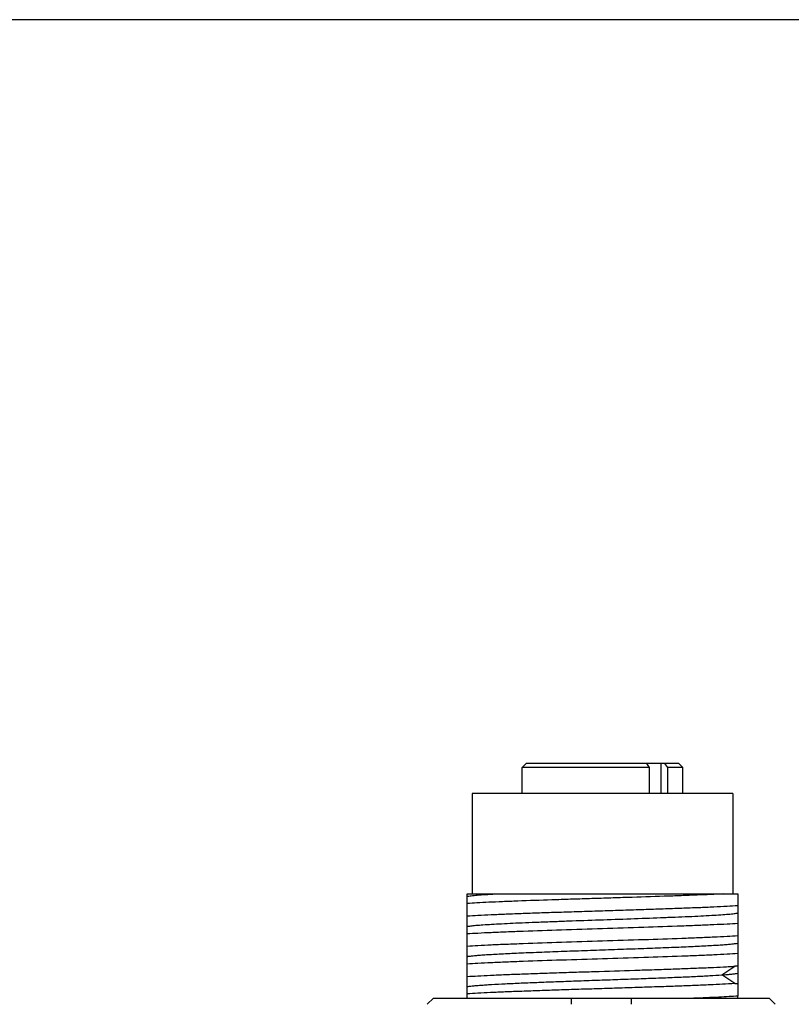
# Model space of a CAD drawing. Header units: millimetres. Extents: x 48 to 663, y 1 to 417.
# Tile 7 of 12: x 203 to 242, y 367 to 417. Entities that reach past the tile are written whole.
import ezdxf

# ---------------------------------------------------------------- set-up
doc = ezdxf.new("R2010")
doc.units = ezdxf.units.MM
doc.header["$LTSCALE"] = 46.255
doc.layers.get('0').update_dxf_attribs({"linetype": 'CONTINUOUS'})
doc.layers.add('20_ALL_FEATURES', color=7, linetype='CONTINUOUS')

msp = doc.modelspace()

# ---------------------------------------------------------------- linework, layer by layer
msp.add_lwpolyline([(48, 416.533), (48, 1.38), (663.041, 1.38), (663.041, 416.533)], close=True)
at = {"layer": '20_ALL_FEATURES', "color": 7}
for p, q in [((228.481, 379.486), (228.281, 379.286)), ((228.281, 377.986), (228.281, 379.286)), ((234.613, 379.286), (228.281, 379.286)), ((236.081, 379.486), (228.481, 379.486)), ((234.469, 379.486), (234.613, 379.286)), ((234.613, 379.286), (234.613, 377.986)), ((235.532, 379.286), (235.388, 379.486)), ((235.532, 377.986), (235.532, 379.286)), ((236.281, 379.286), (235.532, 379.286)), ((236.081, 379.486), (236.281, 379.286)), ((236.281, 377.986), (236.281, 379.286)), ((225.781, 377.986), (225.781, 372.986)), ((238.781, 377.986), (225.781, 377.986)), ((238.781, 377.986), (238.781, 372.986)), ((225.531, 367.786), (225.531, 372.986)), ((225.531, 372.986), (239.031, 372.986)), ((239.031, 372.986), (239.031, 367.893)), ((239.031, 367.786), (239.031, 367.893)), ((223.547, 367.486), (223.852, 367.786)), ((223.852, 367.786), (240.585, 367.786)), ((230.718, 367.786), (230.718, 367.486)), ((233.718, 367.486), (233.718, 367.786)), ((240.585, 367.786), (240.89, 367.486))]:
    msp.add_line(p, q, dxfattribs=at)
at = {"layer": '20_ALL_FEATURES', "color": 4}
for p, q in [((235.181, 379.486), (235.181, 377.986)), ((238.226, 368.951), (238.877, 369.384)), ((238.878, 368.517), (238.226, 368.951))]:
    msp.add_line(p, q, dxfattribs=at)
at = {"layer": '20_ALL_FEATURES', "color": 7}
for points, knots in [([(238.329, 372.986), (237.884, 372.963), (237.176, 372.933), (236.186, 372.895), (235.032, 372.854), (233.823, 372.815), (232.579, 372.776), (231.628, 372.746), (230.688, 372.716), (229.497, 372.677), (228.369, 372.638), (227.321, 372.597), (226.644, 372.568), (226.056, 372.538), (225.695, 372.517), (225.531, 372.505)], [0, 0, 0, 0, 0.104488, 0.16589, 0.232137, 0.374919, 0.449198, 0.523846, 0.597683, 0.669543, 0.802839, 0.86217, 0.915347, 0.961532, 1, 1, 1, 1]), ([(225.532, 372.865), (225.561, 372.871), (225.628, 372.883), (225.796, 372.904), (226.071, 372.93), (226.475, 372.959), (226.776, 372.977), (226.943, 372.986)], [0, 0, 0, 0, 0.062726, 0.143669, 0.359999, 0.647123, 1, 1, 1, 1]), ([(239.031, 372.395), (238.852, 372.382), (238.454, 372.359), (237.804, 372.326), (237.05, 372.294), (236.208, 372.263), (235.292, 372.23), (234.32, 372.197), (233.31, 372.165), (232.281, 372.134), (231.252, 372.101), (230.243, 372.068), (229.271, 372.036), (228.355, 372.005), (227.513, 371.972), (226.759, 371.939), (226.109, 371.907), (225.711, 371.885), (225.531, 371.872)], [0, 0, 0, 0, 0.039951, 0.088462, 0.144633, 0.207422, 0.275661, 0.348079, 0.423327, 0.500003, 0.576679, 0.651927, 0.724345, 0.792583, 0.855372, 0.911544, 0.960053, 1, 1, 1, 1]), ([(225.531, 371.365), (225.557, 371.371), (225.617, 371.381), (225.764, 371.401), (226.002, 371.424), (226.348, 371.451), (226.772, 371.477), (227.269, 371.504), (227.831, 371.531), (228.453, 371.559), (229.124, 371.586), (229.837, 371.613), (230.844, 371.649), (232.132, 371.695), (233.667, 371.747), (234.684, 371.785), (235.18, 371.804)], [0, 0, 0, 0, 0.008216, 0.018691, 0.046256, 0.082328, 0.126459, 0.178164, 0.23676, 0.301423, 0.371293, 0.445467, 0.52301, 0.684025, 0.84586, 1, 1, 1, 1]), ([(235.18, 371.804), (235.422, 371.814), (235.887, 371.832), (236.556, 371.86), (237.162, 371.888), (237.698, 371.917), (238.156, 371.945), (238.485, 371.97), (238.704, 371.99), (238.835, 372.003), (238.941, 372.017), (239.004, 372.028), (239.031, 372.034)], [0, 0, 0, 0, 0.18776, 0.362012, 0.520173, 0.659842, 0.779137, 0.876523, 0.91653, 0.950523, 0.978374, 1, 1, 1, 1]), ([(225.531, 371.005), (225.711, 371.018), (226.109, 371.041), (226.759, 371.073), (227.513, 371.105), (228.681, 371.15), (230.281, 371.203), (232.281, 371.266), (234.282, 371.329), (235.882, 371.383), (237.05, 371.428), (237.804, 371.46), (238.454, 371.492), (238.852, 371.515), (239.031, 371.527)], [0, 0, 0, 0, 0.03995, 0.08846, 0.144631, 0.20742, 0.348076, 0.5, 0.651924, 0.79258, 0.855369, 0.91154, 0.96005, 1, 1, 1, 1]), ([(239.031, 370.894), (238.852, 370.881), (238.454, 370.858), (237.804, 370.826), (237.05, 370.794), (235.882, 370.749), (234.282, 370.696), (232.281, 370.633), (230.281, 370.57), (228.681, 370.516), (227.513, 370.471), (226.759, 370.439), (226.109, 370.408), (225.711, 370.384), (225.531, 370.372)], [0, 0, 0, 0, 0.03995, 0.08846, 0.144631, 0.20742, 0.348076, 0.5, 0.651924, 0.79258, 0.855369, 0.91154, 0.96005, 1, 1, 1, 1]), ([(225.532, 369.865), (225.551, 369.869), (225.593, 369.877), (225.695, 369.892), (225.854, 369.909), (226.081, 369.93), (226.356, 369.951), (226.676, 369.971), (227.185, 370), (227.746, 370.027), (228.354, 370.054), (229.042, 370.083), (229.957, 370.118), (231.102, 370.158), (232.282, 370.199), (233.462, 370.241), (234.606, 370.282), (235.68, 370.323), (236.649, 370.364), (237.378, 370.399), (237.888, 370.428), (238.208, 370.448), (238.482, 370.469), (238.709, 370.49), (238.887, 370.51), (238.989, 370.525), (239.031, 370.534)], [0, 0, 0, 0, 0.004316, 0.009591, 0.022844, 0.039751, 0.060186, 0.083977, 0.110922, 0.173443, 0.208582, 0.245963, 0.326241, 0.411791, 0.500039, 0.588285, 0.67385, 0.754115, 0.826591, 0.889157, 0.916115, 0.939884, 0.960269, 0.977144, 0.990416, 1, 1, 1, 1]), ([(225.531, 369.505), (225.711, 369.518), (226.109, 369.541), (226.759, 369.573), (227.513, 369.605), (228.681, 369.65), (230.281, 369.704), (232.281, 369.766), (234.282, 369.829), (235.882, 369.883), (237.05, 369.928), (237.804, 369.96), (238.454, 369.992), (238.852, 370.015), (239.031, 370.027)], [0, 0, 0, 0, 0.03995, 0.08846, 0.144631, 0.20742, 0.348076, 0.5, 0.651924, 0.79258, 0.855369, 0.91154, 0.96005, 1, 1, 1, 1]), ([(225.531, 368.871), (225.707, 368.883), (226.096, 368.907), (226.731, 368.938), (227.465, 368.969), (228.286, 369.001), (229.179, 369.032), (230.127, 369.064), (231.114, 369.096), (232.455, 369.138), (233.789, 369.18), (235.09, 369.223), (236.002, 369.254), (236.847, 369.286), (237.61, 369.317), (238.141, 369.342), (238.463, 369.359), (238.608, 369.367), (238.745, 369.375), (238.834, 369.381), (238.878, 369.384)], [0, 0, 0, 0, 0.039544, 0.08743, 0.142807, 0.204684, 0.271954, 0.343412, 0.41778, 0.493723, 0.644894, 0.717412, 0.786139, 0.849844, 0.907386, 0.957737, 0.969093, 0.979929, 0.990236, 1, 1, 1, 1]), ([(239.031, 369.394), (239.006, 369.393), (238.968, 369.39), (238.917, 369.387), (238.891, 369.385), (238.878, 369.384)], [0, 0, 0, 0, 0.490234, 0.742691, 1, 1, 1, 1]), ([(225.531, 368.365), (225.568, 368.373), (225.653, 368.386), (225.802, 368.403), (225.987, 368.421), (226.21, 368.439), (226.468, 368.457), (226.878, 368.483), (227.468, 368.514), (228.256, 368.55), (229.139, 368.586), (230.095, 368.622), (231.102, 368.658), (232.137, 368.694), (233.176, 368.73), (234.193, 368.767), (235.166, 368.802), (236.071, 368.838), (236.887, 368.875), (237.596, 368.91), (238.03, 368.936), (238.226, 368.95)], [0, 0, 0, 0, 0.008722, 0.020481, 0.035198, 0.05279, 0.07317, 0.096229, 0.149877, 0.212494, 0.282531, 0.358386, 0.438324, 0.520449, 0.602839, 0.683572, 0.760734, 0.832551, 0.897386, 0.95365, 1, 1, 1, 1]), ([(238.226, 368.951), (238.317, 368.957), (238.485, 368.969), (238.711, 368.989), (238.888, 369.01), (238.989, 369.025), (239.031, 369.034)], [0, 0, 0, 0, 0.339469, 0.620544, 0.841196, 1, 1, 1, 1]), ([(238.878, 368.517), (238.466, 368.491), (237.798, 368.459), (236.847, 368.418), (236.002, 368.387), (235.09, 368.356), (234.128, 368.325), (233.132, 368.292), (232.122, 368.26), (231.114, 368.229), (230.127, 368.198), (229.179, 368.166), (228.286, 368.133), (227.465, 368.102), (226.731, 368.072), (226.096, 368.04), (225.707, 368.016), (225.531, 368.004)], [0, 0, 0, 0, 0.09261, 0.150154, 0.213858, 0.282585, 0.355103, 0.430114, 0.506274, 0.582218, 0.656585, 0.728044, 0.795315, 0.857191, 0.912567, 0.960454, 1, 1, 1, 1]), ([(238.878, 368.517), (238.891, 368.518), (238.917, 368.52), (238.968, 368.523), (239.006, 368.526), (239.031, 368.527)], [0, 0, 0, 0, 0.25732, 0.509777, 1, 1, 1, 1]), ([(239.031, 367.893), (238.886, 367.884), (238.57, 367.865), (237.839, 367.827), (237.253, 367.802), (236.839, 367.786)], [0, 0, 0, 0, 0.198533, 0.433419, 1, 1, 1, 1])]:
    msp.add_open_spline(points, degree=3, knots=knots, dxfattribs=at)

doc.saveas('drawing.dxf')
